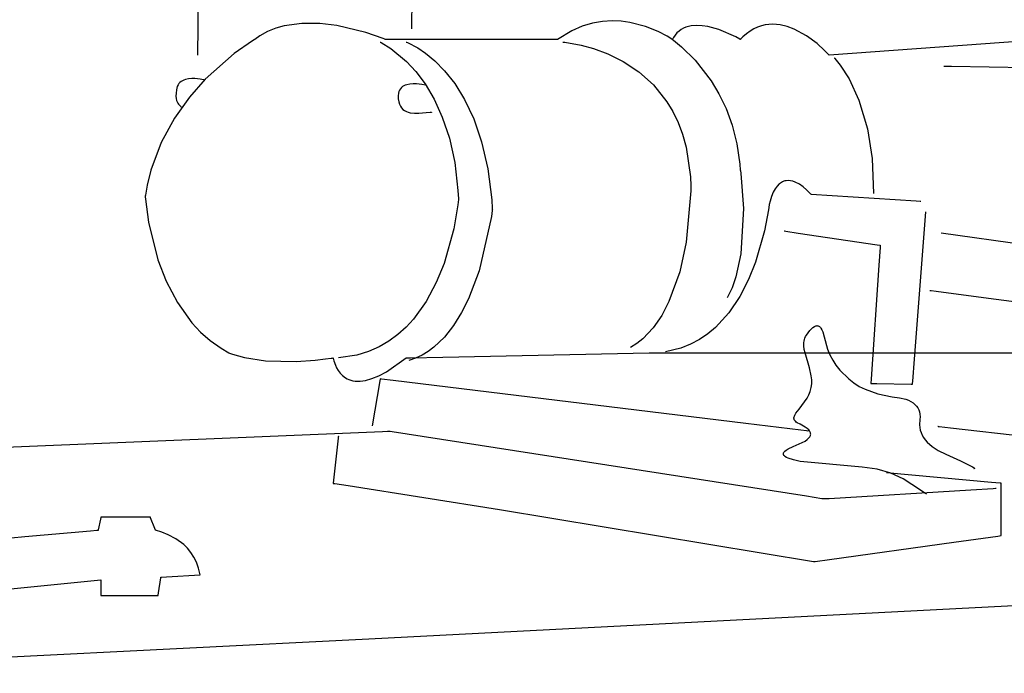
# Model space of a CAD drawing. Extents: x -3.49 to 3.52, y -1.52 to 1.45.
# Tile 19 of 32: x 0.26 to 1, y -0.27 to 0.21. Entities that reach past the tile are written whole.
import ezdxf

# ---------------------------------------------------------------- set-up
doc = ezdxf.new("R2010")
doc.units = 0

msp = doc.modelspace()

# ---------------------------------------------------------------- linework, layer by layer
at = {"layer": 'Layer 1', "color": 7, "linetype": 'CONTINUOUS'}
for p, q in [((0.40045, 0.450449), (0.396701, 0.187933)), ((0.560428, 0.443118), (0.556854, 0.207465)), ((0.455309, 0.207979), (0.449153, 0.205479)), ((0.461703, 0.209796), (0.455309, 0.207979)), ((0.474915, 0.211638), (0.461703, 0.209796)), ((0.488211, 0.211536), (0.474915, 0.211638)), ((0.50101, 0.210016), (0.488211, 0.211536)), ((0.522807, 0.204838), (0.50101, 0.210016)), ((0.684626, 0.209528), (0.676809, 0.206145)), ((0.692303, 0.211801), (0.684626, 0.209528)), ((0.69978, 0.213094), (0.692303, 0.211801)), ((0.706998, 0.213537), (0.69978, 0.213094)), ((0.713897, 0.213261), (0.706998, 0.213537)), ((0.720416, 0.212396), (0.713897, 0.213261)), ((0.732079, 0.209422), (0.720416, 0.212396)), ((0.741507, 0.20566), (0.732079, 0.209422)), ((0.758717, 0.207058), (0.757091, 0.205899)), ((0.760443, 0.208008), (0.758717, 0.207058)), ((0.762258, 0.208762), (0.760443, 0.208008)), ((0.764152, 0.209333), (0.762258, 0.208762)), ((0.766111, 0.209732), (0.764152, 0.209333)), ((0.770182, 0.210064), (0.766111, 0.209732)), ((0.774379, 0.209857), (0.770182, 0.210064)), ((0.778609, 0.209209), (0.774379, 0.209857)), ((0.786801, 0.206979), (0.778609, 0.209209)), ((0.799522, 0.201526), (0.786801, 0.206979)), ((0.813115, 0.207569), (0.810314, 0.205921)), ((0.815931, 0.208873), (0.813115, 0.207569)), ((0.818755, 0.209851), (0.815931, 0.208873)), ((0.821579, 0.210524), (0.818755, 0.209851)), ((0.824395, 0.210914), (0.821579, 0.210524)), ((0.827195, 0.21104), (0.824395, 0.210914)), ((0.832717, 0.210582), (0.827195, 0.21104)), ((0.838082, 0.209313), (0.832717, 0.210582)), ((0.843227, 0.207397), (0.838082, 0.209313)), ((0.85261, 0.202276), (0.843227, 0.207397)), ((0.439287, 0.199431), (0.4379, 0.198606)), ((0.439605, 0.199614), (0.439287, 0.199431)), ((0.443308, 0.202227), (0.439605, 0.199614)), ((0.449153, 0.205479), (0.443308, 0.202227)), ((0.535676, 0.200332), (0.522807, 0.204838)), ((0.536955, 0.199807), (0.535676, 0.200332)), ((0.537255, 0.199679), (0.536955, 0.199807)), ((0.537315, 0.199653), (0.537255, 0.199679)), ((0.537321, 0.19965), (0.537315, 0.199653)), ((0.537322, 0.19965), (0.537321, 0.19965)), ((0.537323, 0.19965), (0.537322, 0.19965)), ((0.66108, 0.19965), (0.537323, 0.19965)), ((0.537323, 0.19965), (0.537323, 0.19965)), ((0.537323, 0.19965), (0.537323, 0.19965)), ((0.537323, 0.19965), (0.537323, 0.19965)), ((0.537323, 0.19965), (0.537323, 0.19965)), ((0.665673, 0.19965), (0.66108, 0.19965)), ((0.666106, 0.19965), (0.665673, 0.19965)), ((0.666206, 0.19965), (0.666106, 0.19965)), ((0.666226, 0.19965), (0.666206, 0.19965)), ((0.666228, 0.19965), (0.666226, 0.19965)), ((0.676809, 0.206145), (0.666228, 0.19965)), ((0.666228, 0.19965), (0.666228, 0.19965)), ((0.666228, 0.19965), (0.666228, 0.19965)), ((0.666228, 0.19965), (0.666228, 0.19965)), ((0.666228, 0.19965), (0.666228, 0.19965)), ((0.666228, 0.19965), (0.666228, 0.19965)), ((0.666228, 0.19965), (0.666228, 0.19965)), ((0.666228, 0.19965), (0.666228, 0.19965)), ((0.748224, 0.202152), (0.741507, 0.20566)), ((0.75175, 0.199943), (0.748224, 0.202152)), ((0.752077, 0.199715), (0.75175, 0.199943)), ((0.752152, 0.199662), (0.752077, 0.199715)), ((0.752167, 0.199651), (0.752152, 0.199662)), ((0.752169, 0.19965), (0.752167, 0.199651)), ((0.75217, 0.199651), (0.752169, 0.19965)), ((0.752169, 0.19965), (0.752169, 0.19965)), ((0.752169, 0.19965), (0.752169, 0.19965)), ((0.752169, 0.19965), (0.752169, 0.19965)), ((0.752169, 0.19965), (0.752169, 0.19965)), ((0.752169, 0.19965), (0.752169, 0.19965)), ((0.752169, 0.19965), (0.752169, 0.19965)), ((0.752169, 0.19965), (0.752169, 0.19965)), ((0.752169, 0.19965), (0.752169, 0.19965)), ((0.752169, 0.19965), (0.752169, 0.19965)), ((0.752169, 0.19965), (0.752169, 0.19965)), ((0.752169, 0.19965), (0.752169, 0.19965)), ((0.752169, 0.19965), (0.75217, 0.199649)), ((0.752171, 0.199653), (0.75217, 0.199651)), ((0.75217, 0.199649), (0.75217, 0.199649)), ((0.75217, 0.199649), (0.752173, 0.199647)), ((0.752175, 0.199662), (0.752171, 0.199653)), ((0.752173, 0.199647), (0.752202, 0.199628)), ((0.752192, 0.199695), (0.752175, 0.199662)), ((0.752226, 0.199762), (0.752192, 0.199695)), ((0.752202, 0.199628), (0.752346, 0.199529)), ((0.752363, 0.200029), (0.752226, 0.199762)), ((0.752346, 0.199529), (0.752958, 0.199095)), ((0.752936, 0.201053), (0.752363, 0.200029)), ((0.754189, 0.202909), (0.752936, 0.201053)), ((0.752958, 0.199095), (0.759059, 0.194167)), ((0.755578, 0.20452), (0.754189, 0.202909)), ((0.757091, 0.205899), (0.755578, 0.20452)), ((0.802573, 0.199869), (0.799522, 0.201526)), ((0.802865, 0.199699), (0.802573, 0.199869)), ((0.802933, 0.199659), (0.802865, 0.199699)), ((0.802947, 0.199651), (0.802933, 0.199659)), ((0.802948, 0.19965), (0.802947, 0.199651)), ((0.802949, 0.19965), (0.802948, 0.19965)), ((0.80295, 0.199651), (0.802949, 0.19965)), ((0.802949, 0.19965), (0.802949, 0.19965)), ((0.802949, 0.19965), (0.802949, 0.19965)), ((0.802949, 0.19965), (0.802949, 0.19965)), ((0.802949, 0.19965), (0.802949, 0.19965)), ((0.802949, 0.19965), (0.802949, 0.19965)), ((0.802955, 0.199656), (0.80295, 0.199651)), ((0.802966, 0.199667), (0.802955, 0.199656)), ((0.803008, 0.199712), (0.802966, 0.199667)), ((0.803092, 0.199802), (0.803008, 0.199712)), ((0.80343, 0.200156), (0.803092, 0.199802)), ((0.804789, 0.201507), (0.80343, 0.200156)), ((0.807536, 0.203907), (0.804789, 0.201507)), ((0.810314, 0.205921), (0.807536, 0.203907)), ((0.860365, 0.196523), (0.85261, 0.202276)), ((1.07562, 0.202931), (0.869354, 0.187933)), ((0.4379, 0.198606), (0.424243, 0.189162)), ((0.533417, 0.197697), (0.533417, 0.197697)), ((0.533417, 0.197697), (0.533417, 0.197697)), ((0.533417, 0.197697), (0.533417, 0.197697)), ((0.533417, 0.197697), (0.533417, 0.197697)), ((0.533417, 0.197697), (0.533417, 0.197697)), ((0.533417, 0.197697), (0.533418, 0.197697)), ((0.533418, 0.197697), (0.533418, 0.197696)), ((0.533418, 0.197696), (0.533422, 0.197695)), ((0.533422, 0.197695), (0.533456, 0.19768)), ((0.533456, 0.19768), (0.533623, 0.197604)), ((0.533623, 0.197604), (0.534337, 0.197261)), ((0.534337, 0.197261), (0.541447, 0.192973)), ((0.541447, 0.192973), (0.553278, 0.183093)), ((0.552949, 0.197697), (0.552949, 0.197697)), ((0.552949, 0.197697), (0.552949, 0.197697)), ((0.552949, 0.197697), (0.552949, 0.197697)), ((0.552949, 0.197697), (0.552949, 0.197697)), ((0.552949, 0.197697), (0.552949, 0.197697)), ((0.552949, 0.197697), (0.552949, 0.197697)), ((0.552949, 0.197697), (0.55295, 0.197696)), ((0.55295, 0.197696), (0.552953, 0.197695)), ((0.552953, 0.197695), (0.55299, 0.197683)), ((0.55299, 0.197683), (0.553169, 0.197619)), ((0.553169, 0.197619), (0.553935, 0.197321)), ((0.553935, 0.197321), (0.561575, 0.193379)), ((0.561575, 0.193379), (0.5675, 0.189373)), ((0.670138, 0.197697), (0.670138, 0.197697)), ((0.670138, 0.197697), (0.670138, 0.197697)), ((0.670138, 0.197697), (0.670138, 0.197697)), ((0.670138, 0.197697), (0.670138, 0.197697)), ((0.670138, 0.197697), (0.670138, 0.197697)), ((0.670138, 0.197697), (0.670138, 0.197697)), ((0.670138, 0.197697), (0.67014, 0.197697)), ((0.67014, 0.197697), (0.670145, 0.197696)), ((0.670145, 0.197696), (0.670203, 0.197692)), ((0.670203, 0.197692), (0.67049, 0.19767)), ((0.67049, 0.19767), (0.671712, 0.197553)), ((0.671712, 0.197553), (0.683836, 0.195428)), ((0.683836, 0.195428), (0.69317, 0.192854)), ((0.69317, 0.192854), (0.703869, 0.188877)), ((0.759059, 0.194167), (0.769229, 0.184055)), ((0.865993, 0.191442), (0.860365, 0.196523)), ((0.424243, 0.189162), (0.402596, 0.169888)), ((0.5675, 0.189373), (0.574339, 0.183718)), ((0.703869, 0.188877), (0.715322, 0.183201)), ((0.868994, 0.188338), (0.865993, 0.191442)), ((0.869275, 0.188024), (0.868994, 0.188338)), ((0.86934, 0.18795), (0.869275, 0.188024)), ((0.869353, 0.187935), (0.86934, 0.18795)), ((0.869354, 0.187934), (0.869353, 0.187935)), ((0.869354, 0.187933), (0.869354, 0.187934)), ((0.869354, 0.187933), (0.869354, 0.187933)), ((0.869354, 0.187933), (0.869354, 0.187933)), ((0.869354, 0.187933), (0.869354, 0.187933)), ((0.869354, 0.187933), (0.869354, 0.187933)), ((0.869354, 0.187933), (0.869354, 0.187933)), ((0.873264, 0.18598), (0.873264, 0.18598)), ((0.873264, 0.18598), (0.873264, 0.18598)), ((0.873264, 0.18598), (0.873264, 0.18598)), ((0.873264, 0.18598), (0.873264, 0.18598)), ((0.873264, 0.18598), (0.873264, 0.18598)), ((0.873264, 0.18598), (0.873264, 0.18598)), ((0.873264, 0.18598), (0.873264, 0.18598)), ((0.873264, 0.18598), (0.873264, 0.18598)), ((0.873264, 0.18598), (0.873266, 0.185978)), ((0.873266, 0.185978), (0.873286, 0.185958)), ((0.873286, 0.185958), (0.873381, 0.18586)), ((0.873381, 0.18586), (0.873787, 0.185424)), ((0.873787, 0.185424), (0.877794, 0.180443)), ((0.553278, 0.183093), (0.560094, 0.17567)), ((0.574339, 0.183718), (0.581723, 0.176195)), ((0.715322, 0.183201), (0.726915, 0.17553)), ((0.769229, 0.184055), (0.781095, 0.168655)), ((0.877794, 0.180443), (0.884335, 0.170126)), ((0.95522, 0.179752), (0.95522, 0.179752)), ((0.95522, 0.179752), (0.95522, 0.179752)), ((0.95522, 0.179752), (0.95522, 0.179752)), ((0.95522, 0.179752), (0.95522, 0.179752)), ((0.95522, 0.179752), (0.955221, 0.179752)), ((0.955221, 0.179752), (0.955221, 0.179752)), ((0.955221, 0.179752), (0.955221, 0.179752)), ((0.955221, 0.179752), (0.955223, 0.179752)), ((0.955223, 0.179752), (0.955246, 0.179752)), ((0.955246, 0.179752), (0.955358, 0.17975)), ((0.955358, 0.17975), (0.955843, 0.179742)), ((0.955843, 0.179742), (0.960992, 0.179659)), ((0.960992, 0.179659), (1.099732, 0.177421)), ((0.387713, 0.169664), (0.386599, 0.169281)), ((0.390058, 0.170165), (0.387713, 0.169664)), ((0.392459, 0.170371), (0.390058, 0.170165)), ((0.402596, 0.169888), (0.390852, 0.156565)), ((0.394803, 0.170352), (0.392459, 0.170371)), ((0.39885, 0.169927), (0.394803, 0.170352)), ((0.40127, 0.169455), (0.39885, 0.169927)), ((0.560094, 0.17567), (0.567047, 0.166386)), ((0.581723, 0.176195), (0.589287, 0.166585)), ((0.726915, 0.17553), (0.738037, 0.165567)), ((0.884335, 0.170126), (0.891711, 0.154266)), ((0.381228, 0.163292), (0.380972, 0.161889)), ((0.381633, 0.164564), (0.381228, 0.163292)), ((0.382184, 0.165682), (0.381633, 0.164564)), ((0.382864, 0.166656), (0.382184, 0.165682)), ((0.38366, 0.167493), (0.382864, 0.166656)), ((0.384558, 0.168204), (0.38366, 0.167493)), ((0.385542, 0.168797), (0.384558, 0.168204)), ((0.386599, 0.169281), (0.385542, 0.168797)), ((0.401513, 0.169396), (0.40127, 0.169455)), ((0.40157, 0.169381), (0.401513, 0.169396)), ((0.401581, 0.169378), (0.40157, 0.169381)), ((0.401582, 0.169378), (0.401581, 0.169378)), ((0.401583, 0.169378), (0.401582, 0.169378)), ((0.401583, 0.169378), (0.401583, 0.169378)), ((0.401583, 0.169378), (0.401583, 0.169378)), ((0.401583, 0.169378), (0.401583, 0.169378)), ((0.401583, 0.169378), (0.401583, 0.169378)), ((0.401583, 0.169378), (0.401583, 0.169378)), ((0.401583, 0.169378), (0.401583, 0.169378)), ((0.5486, 0.162785), (0.547979, 0.161804)), ((0.549351, 0.163628), (0.5486, 0.162785)), ((0.550216, 0.164343), (0.549351, 0.163628)), ((0.55118, 0.164938), (0.550216, 0.164343)), ((0.552226, 0.165423), (0.55118, 0.164938)), ((0.553339, 0.165806), (0.552226, 0.165423)), ((0.555706, 0.166304), (0.553339, 0.165806)), ((0.558155, 0.166503), (0.555706, 0.166304)), ((0.560562, 0.166476), (0.558155, 0.166503)), ((0.56475, 0.166032), (0.560562, 0.166476)), ((0.567272, 0.165547), (0.56475, 0.166032)), ((0.567047, 0.166386), (0.573788, 0.155084)), ((0.567525, 0.165487), (0.567272, 0.165547)), ((0.567585, 0.165472), (0.567525, 0.165487)), ((0.567597, 0.165469), (0.567585, 0.165472)), ((0.567598, 0.165469), (0.567597, 0.165469)), ((0.567598, 0.165469), (0.567598, 0.165469)), ((0.567598, 0.165469), (0.567598, 0.165469)), ((0.567598, 0.165469), (0.567598, 0.165469)), ((0.567598, 0.165469), (0.567598, 0.165469)), ((0.567598, 0.165469), (0.567598, 0.165469)), ((0.567598, 0.165469), (0.567598, 0.165469)), ((0.567598, 0.165469), (0.567598, 0.165469)), ((0.589287, 0.166585), (0.596662, 0.154669)), ((0.738037, 0.165567), (0.748077, 0.153016)), ((0.781095, 0.168655), (0.786924, 0.15894)), ((0.390852, 0.156565), (0.379602, 0.140784)), ((0.380692, 0.15934), (0.380651, 0.157207)), ((0.380651, 0.157207), (0.38081, 0.155446)), ((0.380972, 0.161889), (0.380692, 0.15934)), ((0.38081, 0.155446), (0.381126, 0.154011)), ((0.547188, 0.159394), (0.54701, 0.157451)), ((0.54701, 0.157451), (0.547036, 0.155105)), ((0.547036, 0.155105), (0.547318, 0.153047)), ((0.547503, 0.160677), (0.547188, 0.159394)), ((0.547979, 0.161804), (0.547503, 0.160677)), ((0.573788, 0.155084), (0.579969, 0.141612)), ((0.786924, 0.15894), (0.792288, 0.147864)), ((0.381126, 0.154011), (0.381559, 0.152857)), ((0.381559, 0.152857), (0.382067, 0.151938)), ((0.382067, 0.151938), (0.382609, 0.151211)), ((0.382609, 0.151211), (0.383631, 0.150149)), ((0.383631, 0.150149), (0.383938, 0.149829)), ((0.383938, 0.149829), (0.384177, 0.149522)), ((0.384177, 0.149522), (0.384267, 0.149367)), ((0.384267, 0.149367), (0.384334, 0.149209)), ((0.384334, 0.149209), (0.384375, 0.149044)), ((0.384375, 0.149044), (0.38439, 0.14887)), ((0.547318, 0.153047), (0.547832, 0.15126)), ((0.547832, 0.15126), (0.548556, 0.149726)), ((0.548556, 0.149726), (0.549468, 0.148428)), ((0.549468, 0.148428), (0.550543, 0.147347)), ((0.596662, 0.154669), (0.603482, 0.140228)), ((0.748077, 0.153016), (0.752499, 0.145677)), ((0.792288, 0.147864), (0.796891, 0.135415)), ((0.891711, 0.154266), (0.898221, 0.132659)), ((0.379602, 0.140784), (0.369677, 0.122546)), ((0.550543, 0.147347), (0.551759, 0.146467)), ((0.551759, 0.146467), (0.553094, 0.145769)), ((0.553094, 0.145769), (0.554524, 0.145236)), ((0.554524, 0.145236), (0.556027, 0.14485)), ((0.556027, 0.14485), (0.559159, 0.144448)), ((0.559159, 0.144448), (0.562308, 0.144421)), ((0.562308, 0.144421), (0.567921, 0.144925)), ((0.567921, 0.144925), (0.570797, 0.145234)), ((0.570797, 0.145234), (0.571261, 0.145239)), ((0.571261, 0.145239), (0.571448, 0.145226)), ((0.571448, 0.145226), (0.571604, 0.145201)), ((0.571604, 0.145201), (0.57167, 0.145184)), ((0.57167, 0.145184), (0.571727, 0.145163)), ((0.571727, 0.145163), (0.571776, 0.145139)), ((0.571776, 0.145139), (0.571817, 0.145112)), ((0.571817, 0.145112), (0.571834, 0.145097)), ((0.571834, 0.145097), (0.571848, 0.145081)), ((0.571848, 0.145081), (0.571861, 0.145064)), ((0.571861, 0.145064), (0.571871, 0.145046)), ((0.571871, 0.145046), (0.571879, 0.145027)), ((0.571879, 0.145027), (0.571885, 0.145007)), ((0.571885, 0.145007), (0.571889, 0.144986)), ((0.571889, 0.144986), (0.57189, 0.144965)), ((0.579969, 0.141612), (0.585244, 0.125815)), ((0.603482, 0.140228), (0.60938, 0.123043)), ((0.752499, 0.145677), (0.756421, 0.13758)), ((0.756421, 0.13758), (0.759766, 0.128688)), ((0.796891, 0.135415), (0.800436, 0.121579)), ((0.898221, 0.132659), (0.901712, 0.110584)), ((0.585244, 0.125815), (0.589263, 0.107537)), ((0.759766, 0.128688), (0.762458, 0.118964)), ((0.369677, 0.122546), (0.361907, 0.10185)), ((0.60938, 0.123043), (0.613987, 0.102895)), ((0.762458, 0.118964), (0.765577, 0.09687)), ((0.800436, 0.121579), (0.802628, 0.106344)), ((0.901712, 0.110584), (0.902559, 0.084417)), ((0.589263, 0.107537), (0.59168, 0.086625)), ((0.802628, 0.106344), (0.802959, 0.101928)), ((0.361907, 0.10185), (0.35909, 0.09058)), ((0.613987, 0.102895), (0.616937, 0.079564)), ((0.765577, 0.09687), (0.76584, 0.090177)), ((0.802959, 0.101928), (0.802992, 0.101716)), ((0.802992, 0.101716), (0.80331, 0.099475)), ((0.80331, 0.099475), (0.80532, 0.07316)), ((0.35909, 0.09058), (0.357993, 0.084715)), ((0.765845, 0.08985), (0.765834, 0.086426)), ((0.76584, 0.090177), (0.765845, 0.08985)), ((0.830578, 0.089992), (0.829081, 0.087934)), ((0.832151, 0.091588), (0.830578, 0.089992)), ((0.832962, 0.092225), (0.832151, 0.091588)), ((0.833786, 0.092759), (0.832962, 0.092225)), ((0.834621, 0.093197), (0.833786, 0.092759)), ((0.835466, 0.093543), (0.834621, 0.093197)), ((0.836319, 0.0938), (0.835466, 0.093543)), ((0.837177, 0.093975), (0.836319, 0.0938)), ((0.838902, 0.094095), (0.837177, 0.093975)), ((0.840627, 0.093939), (0.838902, 0.094095)), ((0.842335, 0.093545), (0.840627, 0.093939)), ((0.844012, 0.092949), (0.842335, 0.093545)), ((0.847207, 0.091304), (0.844012, 0.092949)), ((0.850089, 0.089301), (0.847207, 0.091304)), ((0.852534, 0.08724), (0.850089, 0.089301)), ((0.35764, 0.082476), (0.357638, 0.082465)), ((0.357638, 0.082465), (0.357638, 0.082465)), ((0.357638, 0.082465), (0.357638, 0.082465)), ((0.357638, 0.082465), (0.357638, 0.082465)), ((0.357638, 0.082465), (0.357638, 0.082464)), ((0.357638, 0.082464), (0.357638, 0.082464)), ((0.357638, 0.082464), (0.357638, 0.082462)), ((0.357638, 0.082462), (0.357638, 0.082454)), ((0.357638, 0.082454), (0.357642, 0.082371)), ((0.357754, 0.083225), (0.35764, 0.082476)), ((0.357642, 0.082371), (0.357666, 0.081961)), ((0.357666, 0.081961), (0.357791, 0.080215)), ((0.357993, 0.084715), (0.357754, 0.083225)), ((0.59168, 0.086625), (0.592003, 0.080392)), ((0.765834, 0.086426), (0.762425, 0.048084)), ((0.82638, 0.082282), (0.825206, 0.078613)), ((0.827677, 0.085376), (0.82638, 0.082282)), ((0.829081, 0.087934), (0.827677, 0.085376)), ((0.855614, 0.084134), (0.852534, 0.08724)), ((0.855917, 0.083788), (0.855614, 0.084134)), ((0.855988, 0.083704), (0.855917, 0.083788)), ((0.856002, 0.083687), (0.855988, 0.083704)), ((0.856003, 0.083686), (0.856002, 0.083687)), ((0.856004, 0.083685), (0.856003, 0.083686)), ((0.934687, 0.078666), (0.856004, 0.083685)), ((0.856004, 0.083685), (0.856004, 0.083685)), ((0.856004, 0.083685), (0.856004, 0.083685)), ((0.856004, 0.083685), (0.856004, 0.083685)), ((0.856004, 0.083685), (0.856004, 0.083685)), ((0.856004, 0.083685), (0.856004, 0.083685)), ((0.856004, 0.083685), (0.856004, 0.083685)), ((0.357791, 0.080215), (0.360079, 0.062972)), ((0.591549, 0.075908), (0.588568, 0.058003)), ((0.591972, 0.079999), (0.591549, 0.075908)), ((0.592003, 0.080392), (0.591972, 0.079999)), ((0.616937, 0.079564), (0.617373, 0.073209)), ((0.824582, 0.075929), (0.824113, 0.072304)), ((0.824619, 0.076276), (0.824582, 0.075929)), ((0.825206, 0.078613), (0.824619, 0.076276)), ((0.937608, 0.078479), (0.934687, 0.078666)), ((0.937883, 0.078462), (0.937608, 0.078479)), ((0.937946, 0.078458), (0.937883, 0.078462)), ((0.937959, 0.078457), (0.937946, 0.078458)), ((0.93796, 0.078457), (0.937959, 0.078457)), ((0.937961, 0.078457), (0.93796, 0.078457)), ((0.937961, 0.078457), (0.937961, 0.078457)), ((0.937961, 0.078457), (0.937961, 0.078457)), ((0.937961, 0.078457), (0.937961, 0.078457)), ((0.937961, 0.078457), (0.937961, 0.078457)), ((0.937961, 0.078457), (0.937961, 0.078457)), ((0.937961, 0.078457), (0.937961, 0.078457)), ((0.616705, 0.06723), (0.607449, 0.026528)), ((0.617285, 0.071644), (0.616705, 0.06723)), ((0.617389, 0.072579), (0.617285, 0.071644)), ((0.617373, 0.073209), (0.617402, 0.072697)), ((0.617399, 0.072668), (0.617389, 0.072579)), ((0.617401, 0.07269), (0.617399, 0.072668)), ((0.617402, 0.072697), (0.617401, 0.072695)), ((0.617401, 0.072695), (0.617401, 0.07269)), ((0.80532, 0.07316), (0.803474, 0.039336)), ((0.824113, 0.072304), (0.821127, 0.056372)), ((0.933289, -0.039401), (0.94174, 0.070583)), ((0.360079, 0.062972), (0.367194, 0.034745)), ((0.588568, 0.058003), (0.58128, 0.031988)), ((0.821127, 0.056372), (0.81435, 0.033038)), ((0.835717, 0.056413), (0.835717, 0.056413)), ((0.835717, 0.056413), (0.835717, 0.056413)), ((0.835717, 0.056413), (0.835717, 0.056413)), ((0.835717, 0.056413), (0.835717, 0.056413)), ((0.835717, 0.056413), (0.835717, 0.056413)), ((0.835717, 0.056413), (0.835718, 0.056413)), ((0.835718, 0.056413), (0.835722, 0.056413)), ((0.835722, 0.056413), (0.835767, 0.056406)), ((0.835767, 0.056406), (0.835987, 0.056373)), ((0.835987, 0.056373), (0.836923, 0.056235)), ((0.836923, 0.056235), (0.846206, 0.054861)), ((0.846206, 0.054861), (0.905483, 0.046089)), ((1.346948, -0.000533), (0.953205, 0.054768)), ((0.762425, 0.048084), (0.7576, 0.025811)), ((0.905483, 0.046089), (0.907553, 0.045783)), ((0.907631, 0.045379), (0.907539, 0.044033)), ((0.907553, 0.045783), (0.907657, 0.045768)), ((0.907653, 0.045696), (0.907631, 0.045379)), ((0.907657, 0.04576), (0.907653, 0.045696)), ((0.907657, 0.045768), (0.907657, 0.045768)), ((0.907657, 0.045768), (0.907657, 0.045768)), ((0.907657, 0.045768), (0.907657, 0.045768)), ((0.907657, 0.045768), (0.907657, 0.045768)), ((0.907657, 0.045768), (0.907657, 0.045768)), ((0.907657, 0.045768), (0.907657, 0.045768)), ((0.907657, 0.045768), (0.907657, 0.045768)), ((0.907657, 0.045768), (0.907657, 0.045767)), ((0.907657, 0.045767), (0.907657, 0.045766)), ((0.907657, 0.045766), (0.907657, 0.04576)), ((0.803474, 0.039336), (0.799691, 0.022042)), ((0.907539, 0.044033), (0.906629, 0.030685)), ((0.367194, 0.034745), (0.373379, 0.018777)), ((0.58128, 0.031988), (0.575473, 0.017759)), ((0.81435, 0.033038), (0.809141, 0.020162)), ((0.906629, 0.030685), (0.900816, -0.054547)), ((0.607449, 0.026528), (0.599468, 0.005567)), ((0.7576, 0.025811), (0.749605, 0.003562)), ((0.373379, 0.018777), (0.381753, 0.002782)), ((0.575473, 0.017759), (0.567932, 0.003686)), ((0.799691, 0.022042), (0.796817, 0.01389)), ((0.809141, 0.020162), (0.802507, 0.007316)), ((0.796817, 0.01389), (0.793185, 0.006291)), ((0.944701, 0.011933), (0.944701, 0.011933)), ((0.944701, 0.011933), (0.944701, 0.011933)), ((0.944701, 0.011933), (0.944701, 0.011933)), ((0.944701, 0.011933), (0.944701, 0.011933)), ((0.944701, 0.011933), (0.944702, 0.011933)), ((0.944702, 0.011933), (0.944706, 0.011932)), ((0.944706, 0.011932), (0.944723, 0.01193)), ((0.944723, 0.01193), (0.944902, 0.011907)), ((0.944902, 0.011907), (0.945786, 0.011791)), ((0.945786, 0.011791), (0.949584, 0.011294)), ((0.949584, 0.011294), (0.988588, 0.006189)), ((0.381753, 0.002782), (0.392642, -0.012336)), ((0.567932, 0.003686), (0.558438, -0.009503)), ((0.599468, 0.005567), (0.594333, -0.004648)), ((0.749605, 0.003562), (0.744169, -0.006769)), ((0.802507, 0.007316), (0.794287, -0.004874)), ((0.988588, 0.006189), (1.326597, -0.038051)), ((0.594333, -0.004648), (0.588358, -0.01427)), ((0.744169, -0.006769), (0.737643, -0.016151)), ((0.794287, -0.004874), (0.784324, -0.015781)), ((0.392642, -0.012336), (0.399131, -0.019283)), ((0.558438, -0.009503), (0.55289, -0.015538)), ((0.588358, -0.01427), (0.581485, -0.022986)), ((0.858924, -0.014751), (0.859424, -0.014575)), ((0.859424, -0.014575), (0.85991, -0.014473)), ((0.85991, -0.014473), (0.860382, -0.014444)), ((0.860382, -0.014444), (0.860839, -0.01449)), ((0.860839, -0.01449), (0.861282, -0.014609)), ((0.861282, -0.014609), (0.861711, -0.014802)), ((0.399131, -0.019283), (0.406373, -0.02567)), ((0.546772, -0.02108), (0.540055, -0.026036)), ((0.55289, -0.015538), (0.546772, -0.02108)), ((0.737643, -0.016151), (0.729925, -0.024271)), ((0.778638, -0.020558), (0.772456, -0.024779)), ((0.784324, -0.015781), (0.778638, -0.020558)), ((0.851832, -0.022613), (0.852456, -0.021564)), ((0.852456, -0.021564), (0.855014, -0.018053)), ((0.855014, -0.018053), (0.856204, -0.016741)), ((0.856204, -0.016741), (0.857336, -0.015723)), ((0.857336, -0.015723), (0.858409, -0.015001)), ((0.858409, -0.015001), (0.858924, -0.014751)), ((0.861711, -0.014802), (0.862125, -0.015069)), ((0.862125, -0.015069), (0.862526, -0.01541)), ((0.862526, -0.01541), (0.862912, -0.015825)), ((0.862912, -0.015825), (0.863285, -0.016314)), ((0.863285, -0.016314), (0.863988, -0.017514)), ((0.863988, -0.017514), (0.864635, -0.019009)), ((0.864635, -0.019009), (0.865764, -0.022888)), ((0.406373, -0.02567), (0.414407, -0.031385)), ((0.540055, -0.026036), (0.532714, -0.030316)), ((0.581485, -0.022986), (0.573656, -0.030484)), ((0.725589, -0.02776), (0.720917, -0.030815)), ((0.729925, -0.024271), (0.725589, -0.02776)), ((0.765759, -0.028366), (0.758526, -0.031241)), ((0.772456, -0.024779), (0.765759, -0.028366)), ((0.850542, -0.029611), (0.850561, -0.027156)), ((0.850561, -0.027156), (0.850711, -0.025972)), ((0.850711, -0.025972), (0.850968, -0.024819)), ((0.850968, -0.024819), (0.851338, -0.023699)), ((0.851338, -0.023699), (0.851832, -0.022613)), ((0.865764, -0.022888), (0.868251, -0.03197)), ((0.414407, -0.031385), (0.420159, -0.034731)), ((0.420159, -0.034731), (0.420269, -0.034783)), ((0.420269, -0.034783), (0.42077, -0.035007)), ((0.42077, -0.035007), (0.422919, -0.035844)), ((0.422919, -0.035844), (0.431981, -0.038366)), ((0.516046, -0.036484), (0.502169, -0.038626)), ((0.52472, -0.033829), (0.516046, -0.036484)), ((0.532714, -0.030316), (0.52472, -0.033829)), ((0.564814, -0.036453), (0.559995, -0.038766)), ((0.569366, -0.033679), (0.564814, -0.036453)), ((0.573656, -0.030484), (0.569366, -0.033679)), ((0.580292, -0.038056), (0.734785, -0.034838)), ((0.734785, -0.034838), (0.784026, -0.03472)), ((0.758526, -0.031241), (0.747016, -0.033988)), ((0.784026, -0.03472), (1.295138, -0.03472)), ((0.850843, -0.032172), (0.850542, -0.029611)), ((0.851392, -0.034824), (0.850843, -0.032172)), ((0.85469, -0.046103), (0.851392, -0.034824)), ((0.868251, -0.03197), (0.870003, -0.0362)), ((0.870003, -0.0362), (0.872104, -0.040221)), ((0.431981, -0.038366), (0.447731, -0.04068)), ((0.447731, -0.04068), (0.470571, -0.041174)), ((0.470571, -0.041174), (0.484776, -0.040235)), ((0.484776, -0.040235), (0.492597, -0.039381)), ((0.492597, -0.039381), (0.496689, -0.038847)), ((0.496689, -0.038847), (0.497732, -0.038702)), ((0.497732, -0.038702), (0.498256, -0.038627)), ((0.498256, -0.038627), (0.498264, -0.038626)), ((0.498264, -0.038626), (0.498264, -0.038626)), ((0.498264, -0.038626), (0.498264, -0.038626)), ((0.498264, -0.038626), (0.498264, -0.038626)), ((0.498264, -0.038626), (0.498264, -0.038626)), ((0.498264, -0.038626), (0.498264, -0.038626)), ((0.498264, -0.038626), (0.498264, -0.038627)), ((0.498264, -0.038627), (0.498264, -0.038631)), ((0.498264, -0.038631), (0.49827, -0.038668)), ((0.49827, -0.038668), (0.498302, -0.03885)), ((0.498302, -0.03885), (0.498763, -0.04079)), ((0.498763, -0.04079), (0.499935, -0.044103)), ((0.499935, -0.044103), (0.500863, -0.046038)), ((0.538293, -0.048868), (0.552949, -0.038626)), ((0.552949, -0.038626), (0.552949, -0.038626)), ((0.552949, -0.038626), (0.552949, -0.038626)), ((0.552949, -0.038626), (0.552949, -0.038626)), ((0.552949, -0.038626), (0.552949, -0.038626)), ((0.552949, -0.038626), (0.552949, -0.038626)), ((0.552949, -0.038626), (0.55295, -0.038626)), ((0.55295, -0.038626), (0.552952, -0.038626)), ((0.552952, -0.038626), (0.552963, -0.038626)), ((0.552963, -0.038626), (0.55308, -0.038623)), ((0.55308, -0.038623), (0.553653, -0.038611)), ((0.553653, -0.038611), (0.556095, -0.03856)), ((0.559995, -0.038766), (0.554902, -0.040579)), ((0.556095, -0.03856), (0.580292, -0.038056)), ((0.872104, -0.040221), (0.874557, -0.044038)), ((0.874557, -0.044038), (0.877365, -0.047658)), ((0.932012, -0.056017), (0.933289, -0.039401)), ((0.500863, -0.046038), (0.502059, -0.048033)), ((0.502059, -0.048033), (0.503552, -0.049994)), ((0.503552, -0.049994), (0.505373, -0.051826)), ((0.532482, -0.05194), (0.538293, -0.048868)), ((0.856025, -0.051965), (0.85469, -0.046103)), ((0.877365, -0.047658), (0.884061, -0.054326)), ((0.505373, -0.051826), (0.507551, -0.053435)), ((0.507551, -0.053435), (0.508783, -0.054127)), ((0.508783, -0.054127), (0.510116, -0.054727)), ((0.510116, -0.054727), (0.511553, -0.055224)), ((0.511553, -0.055224), (0.513098, -0.055607)), ((0.513098, -0.055607), (0.514755, -0.055863)), ((0.514755, -0.055863), (0.518419, -0.055948)), ((0.518419, -0.055948), (0.522575, -0.055386)), ((0.522575, -0.055386), (0.527253, -0.054081)), ((0.527253, -0.054081), (0.532482, -0.05194)), ((0.533183, -0.055656), (0.527559, -0.089409)), ((0.533392, -0.054403), (0.533183, -0.055656)), ((0.533412, -0.054285), (0.533392, -0.054403)), ((0.533416, -0.054258), (0.533412, -0.054285)), ((0.533417, -0.054253), (0.533416, -0.054258)), ((0.533418, -0.054252), (0.533417, -0.054252)), ((0.533417, -0.054252), (0.533417, -0.054252)), ((0.533417, -0.054252), (0.533417, -0.054252)), ((0.533417, -0.054252), (0.533417, -0.054252)), ((0.533417, -0.054252), (0.533417, -0.054252)), ((0.533417, -0.054252), (0.533417, -0.054252)), ((0.533417, -0.054252), (0.533417, -0.054252)), ((0.533417, -0.054252), (0.533417, -0.054252)), ((0.533417, -0.054252), (0.533417, -0.054252)), ((0.533417, -0.054252), (0.533417, -0.054252)), ((0.533417, -0.054252), (0.533417, -0.054252)), ((0.533417, -0.054252), (0.533417, -0.054253)), ((0.534568, -0.054392), (0.533418, -0.054252)), ((0.543094, -0.055432), (0.534568, -0.054392)), ((0.807017, -0.087618), (0.543094, -0.055432)), ((0.856371, -0.054906), (0.856025, -0.051965)), ((0.856071, -0.060746), (0.85641, -0.057838)), ((0.85641, -0.057838), (0.856371, -0.054906)), ((0.884061, -0.054326), (0.887877, -0.057257)), ((0.887877, -0.057257), (0.891959, -0.059836)), ((0.900613, -0.057524), (0.900602, -0.057672)), ((0.900602, -0.057672), (0.900602, -0.057673)), ((0.900602, -0.057673), (0.900602, -0.057673)), ((0.900602, -0.057673), (0.900602, -0.057673)), ((0.900602, -0.057673), (0.900602, -0.057673)), ((0.900602, -0.057673), (0.900602, -0.057673)), ((0.900602, -0.057673), (0.900602, -0.057673)), ((0.900602, -0.057673), (0.900602, -0.057673)), ((0.900602, -0.057673), (0.900603, -0.057673)), ((0.900603, -0.057673), (0.900603, -0.057673)), ((0.900603, -0.057673), (0.900605, -0.057673)), ((0.900605, -0.057673), (0.900624, -0.057674)), ((0.900816, -0.054547), (0.900613, -0.057524)), ((0.900624, -0.057674), (0.90072, -0.057675)), ((0.90072, -0.057675), (0.901126, -0.057682)), ((0.901126, -0.057682), (0.905158, -0.057747)), ((0.905158, -0.057747), (0.930902, -0.058162)), ((0.930902, -0.058162), (0.931734, -0.058175)), ((0.931734, -0.058175), (0.931846, -0.058177)), ((0.931846, -0.058177), (0.931846, -0.058177)), ((0.931846, -0.058177), (0.931846, -0.058177)), ((0.931846, -0.058177), (0.931846, -0.058177)), ((0.931846, -0.058177), (0.931846, -0.058177)), ((0.931846, -0.058177), (0.931846, -0.058177)), ((0.931846, -0.058177), (0.931846, -0.058177)), ((0.931846, -0.058177), (0.931846, -0.058177)), ((0.931846, -0.058177), (0.931846, -0.058177)), ((0.931846, -0.058177), (0.931846, -0.058177)), ((0.931846, -0.058177), (0.931847, -0.058177)), ((0.931847, -0.058167), (0.931853, -0.058087)), ((0.931847, -0.058175), (0.931847, -0.058167)), ((0.931847, -0.058177), (0.931847, -0.058175)), ((0.931853, -0.058087), (0.931884, -0.057693)), ((0.931884, -0.057693), (0.932012, -0.056017)), ((0.852931, -0.06874), (0.854224, -0.066277)), ((0.854224, -0.066277), (0.855302, -0.063606)), ((0.855302, -0.063606), (0.856071, -0.060746)), ((0.891959, -0.059836), (0.896313, -0.062066)), ((0.896313, -0.062066), (0.905873, -0.065492)), ((0.905873, -0.065492), (0.916618, -0.067559)), ((0.847015, -0.076803), (0.852931, -0.06874)), ((0.916618, -0.067559), (0.922118, -0.068318)), ((0.922118, -0.068318), (0.926797, -0.069516)), ((0.926797, -0.069516), (0.928815, -0.07029)), ((0.928815, -0.07029), (0.930621, -0.071181)), ((0.930621, -0.071181), (0.932215, -0.072189)), ((0.932215, -0.072189), (0.933597, -0.073316)), ((0.933597, -0.073316), (0.934768, -0.074561)), ((0.843738, -0.08138), (0.844581, -0.079965)), ((0.844581, -0.079965), (0.847015, -0.076803)), ((0.934768, -0.074561), (0.935728, -0.075925)), ((0.935728, -0.075925), (0.936479, -0.077409)), ((0.936479, -0.077409), (0.937019, -0.079013)), ((0.937019, -0.079013), (0.937351, -0.080738)), ((0.937351, -0.080738), (0.937474, -0.082583)), ((0.848353, -0.092659), (0.807017, -0.087618)), ((0.843126, -0.083646), (0.843135, -0.083337)), ((0.843146, -0.083952), (0.843126, -0.083646)), ((0.843135, -0.083337), (0.843236, -0.082704)), ((0.843196, -0.084253), (0.843146, -0.083952)), ((0.843277, -0.084551), (0.843196, -0.084253)), ((0.843236, -0.082704), (0.84344, -0.082053)), ((0.84339, -0.084846), (0.843277, -0.084551)), ((0.843537, -0.085137), (0.84339, -0.084846)), ((0.84344, -0.082053), (0.843738, -0.08138)), ((0.843718, -0.085425), (0.843537, -0.085137)), ((0.844187, -0.085994), (0.843718, -0.085425)), ((0.844807, -0.086554), (0.844187, -0.085994)), ((0.845586, -0.087107), (0.844807, -0.086554)), ((0.847649, -0.088197), (0.845586, -0.087107)), ((0.851589, -0.090352), (0.847649, -0.088197)), ((0.937388, -0.084551), (0.93707, -0.088659)), ((0.937474, -0.082583), (0.937388, -0.084551)), ((-0.17131, -0.123315), (0.541228, -0.093315)), ((0.852422, -0.142066), (0.539276, -0.093315)), ((0.852525, -0.093168), (0.848353, -0.092659)), ((0.853062, -0.091417), (0.851589, -0.090352)), ((0.853505, -0.093288), (0.852525, -0.093168)), ((0.854205, -0.092475), (0.853062, -0.091417)), ((0.853703, -0.093312), (0.853505, -0.093288)), ((0.853722, -0.093314), (0.853703, -0.093312)), ((0.853727, -0.093315), (0.853722, -0.093314)), ((0.853728, -0.093315), (0.853727, -0.093315)), ((0.853728, -0.093315), (0.853728, -0.093315)), ((0.853728, -0.093315), (0.853728, -0.093315)), ((0.853728, -0.093315), (0.853728, -0.093315)), ((0.853728, -0.093315), (0.853728, -0.093315)), ((0.853728, -0.093315), (0.853728, -0.093315)), ((0.854652, -0.093001), (0.854205, -0.092475)), ((0.855016, -0.093526), (0.854652, -0.093001)), ((0.855298, -0.094049), (0.855016, -0.093526)), ((0.855497, -0.09457), (0.855298, -0.094049)), ((0.855613, -0.09509), (0.855497, -0.09457)), ((0.855596, -0.096126), (0.855646, -0.095609)), ((0.855646, -0.095609), (0.855613, -0.09509)), ((0.93707, -0.088659), (0.937218, -0.090645)), ((0.937218, -0.090645), (0.937591, -0.092579)), ((0.937591, -0.092579), (0.93819, -0.094461)), ((0.93819, -0.094461), (0.939014, -0.096293)), ((0.95087, -0.08974), (0.95087, -0.08974)), ((0.95087, -0.08974), (0.95087, -0.08974)), ((0.95087, -0.08974), (0.95087, -0.08974)), ((0.95087, -0.08974), (0.95087, -0.08974)), ((0.95087, -0.08974), (0.95087, -0.08974)), ((0.95087, -0.08974), (0.95087, -0.08974)), ((0.95087, -0.08974), (0.950871, -0.08974)), ((0.950871, -0.08974), (0.950875, -0.089741)), ((0.950875, -0.089741), (0.950912, -0.089745)), ((0.950912, -0.089745), (0.951096, -0.089766)), ((0.951096, -0.089766), (0.951895, -0.089858)), ((0.951895, -0.089858), (0.960371, -0.09083)), ((0.960371, -0.09083), (1.188744, -0.11702)), ((0.502013, -0.098625), (0.498264, -0.132378)), ((0.502152, -0.097372), (0.502013, -0.098625)), ((0.502166, -0.097254), (0.502152, -0.097372)), ((0.502169, -0.097227), (0.502166, -0.097254)), ((0.502169, -0.09722), (0.502169, -0.09722)), ((0.502169, -0.09722), (0.502169, -0.09722)), ((0.502169, -0.09722), (0.502169, -0.09722)), ((0.502169, -0.09722), (0.502169, -0.09722)), ((0.502169, -0.09722), (0.502169, -0.09722)), ((0.502169, -0.09722), (0.502169, -0.097221)), ((0.502169, -0.097221), (0.502169, -0.097221)), ((0.502169, -0.097221), (0.502169, -0.097221)), ((0.502169, -0.097221), (0.502169, -0.097227)), ((0.842481, -0.104741), (0.851421, -0.100727)), ((0.851421, -0.100727), (0.852929, -0.099712)), ((0.852929, -0.099712), (0.854106, -0.098693)), ((0.854106, -0.098693), (0.85457, -0.098182)), ((0.85457, -0.098182), (0.854951, -0.09767)), ((0.854951, -0.09767), (0.855249, -0.097156)), ((0.855249, -0.097156), (0.855464, -0.096642)), ((0.855464, -0.096642), (0.855596, -0.096126)), ((0.939014, -0.096293), (0.940064, -0.098074)), ((0.940064, -0.098074), (0.941342, -0.099806)), ((0.941342, -0.099806), (0.942847, -0.10149)), ((0.942847, -0.10149), (0.946542, -0.104713)), ((0.835213, -0.110408), (0.835219, -0.110213)), ((0.835228, -0.1106), (0.835213, -0.110408)), ((0.835219, -0.110213), (0.835248, -0.110017)), ((0.835248, -0.110017), (0.835298, -0.109819)), ((0.835298, -0.109819), (0.83537, -0.109619)), ((0.83537, -0.109619), (0.83558, -0.109213)), ((0.83558, -0.109213), (0.835877, -0.1088)), ((0.835877, -0.1088), (0.836261, -0.10838)), ((0.836261, -0.10838), (0.837292, -0.107516)), ((0.837292, -0.107516), (0.838673, -0.106622)), ((0.838673, -0.106622), (0.842481, -0.104741)), ((0.946542, -0.104713), (0.951153, -0.107751)), ((0.951153, -0.107751), (0.956687, -0.110607)), ((0.835265, -0.110791), (0.835228, -0.1106)), ((0.835324, -0.11098), (0.835265, -0.110791)), ((0.835405, -0.111167), (0.835324, -0.11098)), ((0.835507, -0.111353), (0.835405, -0.111167)), ((0.835632, -0.111536), (0.835507, -0.111353)), ((0.835946, -0.111898), (0.835632, -0.111536)), ((0.836347, -0.112253), (0.835946, -0.111898)), ((0.837413, -0.112941), (0.836347, -0.112253)), ((0.838827, -0.113601), (0.837413, -0.112941)), ((0.842703, -0.114837), (0.838827, -0.113601)), ((0.847792, -0.115961), (0.842703, -0.114837)), ((0.894148, -0.120256), (0.847792, -0.115961)), ((0.956687, -0.110607), (0.967671, -0.1155)), ((0.967671, -0.1155), (0.974805, -0.118924)), ((0.905479, -0.121828), (0.894148, -0.120256)), ((0.915646, -0.12477), (0.905479, -0.121828)), ((0.990878, -0.131706), (0.912323, -0.124563)), ((0.92472, -0.129101), (0.915646, -0.12477)), ((0.974805, -0.118924), (0.976823, -0.120033)), ((0.976823, -0.120033), (0.977976, -0.120819)), ((0.977973, -0.121415), (0.977705, -0.121425)), ((0.978057, -0.121402), (0.977973, -0.121415)), ((0.977976, -0.120819), (0.97813, -0.120965)), ((0.978127, -0.121384), (0.978057, -0.121402)), ((0.978184, -0.121361), (0.978127, -0.121384)), ((0.97813, -0.120965), (0.978186, -0.12103)), ((0.978208, -0.121348), (0.978184, -0.121361)), ((0.978186, -0.12103), (0.97823, -0.121091)), ((0.978228, -0.121333), (0.978208, -0.121348)), ((0.978245, -0.121317), (0.978228, -0.121333)), ((0.97823, -0.121091), (0.97826, -0.121146)), ((0.978259, -0.1213), (0.978245, -0.121317)), ((0.978269, -0.121282), (0.978259, -0.1213)), ((0.97826, -0.121146), (0.97827, -0.121172)), ((0.978276, -0.121263), (0.978269, -0.121282)), ((0.97827, -0.121172), (0.978276, -0.121196)), ((0.978276, -0.121196), (0.978279, -0.12122)), ((0.978279, -0.121242), (0.978276, -0.121263)), ((0.978279, -0.12122), (0.978279, -0.121242)), ((0.498264, -0.132378), (0.498264, -0.132378)), ((0.498264, -0.132378), (0.498264, -0.132378)), ((0.498264, -0.132378), (0.498264, -0.132378)), ((0.498264, -0.132378), (0.498264, -0.132378)), ((0.498264, -0.132378), (0.498264, -0.132378)), ((0.498264, -0.132378), (0.498264, -0.132378)), ((0.498264, -0.132378), (0.498265, -0.132378)), ((0.498265, -0.132378), (0.498269, -0.132379)), ((0.498269, -0.132379), (0.498313, -0.132386)), ((0.498313, -0.132386), (0.498528, -0.132419)), ((0.498528, -0.132419), (0.499463, -0.132564)), ((0.499463, -0.132564), (0.509484, -0.134121)), ((0.937887, -0.137566), (0.92472, -0.129101)), ((0.997442, -0.132303), (0.990878, -0.131706)), ((0.998081, -0.132361), (0.997442, -0.132303)), ((0.99823, -0.132375), (0.998081, -0.132361)), ((0.99826, -0.132378), (0.99823, -0.132375)), ((0.998263, -0.132378), (0.99826, -0.132378)), ((0.998264, -0.132378), (0.998263, -0.132378)), ((0.998264, -0.132381), (0.998264, -0.132378)), ((0.998264, -0.132378), (0.998264, -0.132378)), ((0.998264, -0.132378), (0.998264, -0.132378)), ((0.998264, -0.132378), (0.998264, -0.132378)), ((0.998264, -0.132378), (0.998264, -0.132378)), ((0.998264, -0.132378), (0.998264, -0.132378)), ((0.998264, -0.132378), (0.998264, -0.132378)), ((0.998264, -0.132378), (0.998264, -0.132378)), ((0.998264, -0.132378), (0.998264, -0.132378)), ((0.998264, -0.132378), (0.998264, -0.132378)), ((0.998264, -0.132378), (0.998264, -0.132378)), ((0.998264, -0.132428), (0.998264, -0.132381)), ((0.998264, -0.133127), (0.998264, -0.132428)), ((0.509484, -0.134121), (0.622752, -0.151927)), ((0.975556, -0.137423), (0.869343, -0.143859)), ((0.941156, -0.139684), (0.937887, -0.137566)), ((0.94197, -0.140211), (0.941156, -0.139684)), ((0.992191, -0.136415), (0.975556, -0.137423)), ((0.99387, -0.136313), (0.992191, -0.136415)), ((0.994264, -0.136289), (0.99387, -0.136313)), ((0.994344, -0.136284), (0.994264, -0.136289)), ((0.994352, -0.136284), (0.994344, -0.136284)), ((0.994354, -0.136284), (0.994352, -0.136284)), ((0.994354, -0.136283), (0.994354, -0.136283)), ((0.994354, -0.136283), (0.994354, -0.136283)), ((0.994354, -0.136283), (0.994354, -0.136283)), ((0.994354, -0.136283), (0.994354, -0.136283)), ((0.994354, -0.136283), (0.994354, -0.136283)), ((0.994354, -0.136283), (0.994354, -0.136284)), ((0.998264, -0.142229), (0.998264, -0.133127)), ((0.864044, -0.143876), (0.852422, -0.142066)), ((0.865139, -0.144046), (0.864044, -0.143876)), ((0.865392, -0.144086), (0.865139, -0.144046)), ((0.865442, -0.144094), (0.865392, -0.144086)), ((0.865447, -0.144094), (0.865442, -0.144094)), ((0.865448, -0.144094), (0.865447, -0.144094)), ((0.865449, -0.144094), (0.865448, -0.144094)), ((0.865912, -0.144066), (0.865449, -0.144094)), ((0.865449, -0.144094), (0.865449, -0.144094)), ((0.865449, -0.144094), (0.865449, -0.144094)), ((0.865449, -0.144094), (0.865449, -0.144094)), ((0.865449, -0.144094), (0.865449, -0.144094)), ((0.865449, -0.144094), (0.865449, -0.144094)), ((0.865449, -0.144094), (0.865449, -0.144094)), ((0.865449, -0.144094), (0.865449, -0.144094)), ((0.865449, -0.144094), (0.865449, -0.144094)), ((0.865449, -0.144094), (0.865449, -0.144094)), ((0.869343, -0.143859), (0.865912, -0.144066)), ((0.942173, -0.140342), (0.94197, -0.140211)), ((0.942223, -0.140375), (0.942173, -0.140342)), ((0.942236, -0.140383), (0.942223, -0.140375)), ((0.942239, -0.140385), (0.942236, -0.140383)), ((0.94224, -0.140386), (0.942239, -0.140385)), ((0.94224, -0.140386), (0.94224, -0.140386)), ((0.94224, -0.140386), (0.94224, -0.140386)), ((0.94224, -0.140386), (0.94224, -0.140386)), ((0.94224, -0.140386), (0.94224, -0.140386)), ((0.94224, -0.140386), (0.94224, -0.140386)), ((0.94224, -0.140386), (0.94224, -0.140386)), ((0.998264, -0.168083), (0.998264, -0.142229)), ((0.622752, -0.151927), (0.857638, -0.190969)), ((0.324159, -0.159137), (0.322545, -0.167208)), ((0.324404, -0.157911), (0.324159, -0.159137)), ((0.324428, -0.157795), (0.324404, -0.157911)), ((0.324432, -0.157771), (0.324428, -0.157795)), ((0.324433, -0.157768), (0.324432, -0.157771)), ((0.324438, -0.157768), (0.324433, -0.157768)), ((0.324433, -0.157768), (0.324433, -0.157768)), ((0.324433, -0.157768), (0.324433, -0.157768)), ((0.324433, -0.157768), (0.324433, -0.157768)), ((0.324433, -0.157768), (0.324433, -0.157768)), ((0.324433, -0.157768), (0.324433, -0.157768)), ((0.324433, -0.157768), (0.324433, -0.157768)), ((0.324433, -0.157768), (0.324433, -0.157768)), ((0.324433, -0.157768), (0.324433, -0.157768)), ((0.324433, -0.157768), (0.324433, -0.157768)), ((0.324514, -0.157768), (0.324438, -0.157768)), ((0.325664, -0.157768), (0.324514, -0.157768)), ((0.356341, -0.157768), (0.325664, -0.157768)), ((0.361, -0.157768), (0.356341, -0.157768)), ((0.361441, -0.157768), (0.361, -0.157768)), ((0.361532, -0.157768), (0.361441, -0.157768)), ((0.36154, -0.157768), (0.361532, -0.157768)), ((0.361543, -0.157768), (0.36154, -0.157768)), ((0.361544, -0.157769), (0.361543, -0.157768)), ((0.361543, -0.157768), (0.361543, -0.157768)), ((0.361543, -0.157768), (0.361543, -0.157768)), ((0.361543, -0.157768), (0.361543, -0.157768)), ((0.361543, -0.157768), (0.361543, -0.157768)), ((0.361543, -0.157768), (0.361543, -0.157768)), ((0.361543, -0.157768), (0.361543, -0.157768)), ((0.361543, -0.157768), (0.361543, -0.157768)), ((0.361543, -0.157768), (0.361543, -0.157768)), ((0.361552, -0.157789), (0.361544, -0.157769)), ((0.361673, -0.158092), (0.361552, -0.157789)), ((0.364901, -0.166163), (0.361673, -0.158092)), ((0.316731, -0.168046), (0.267444, -0.17246)), ((0.321397, -0.167628), (0.316731, -0.168046)), ((0.32236, -0.167542), (0.321397, -0.167628)), ((0.32245, -0.167534), (0.32236, -0.167542)), ((0.322473, -0.167532), (0.32245, -0.167534)), ((0.322479, -0.167532), (0.322473, -0.167532)), ((0.32248, -0.167532), (0.322479, -0.167532)), ((0.322481, -0.16753), (0.32248, -0.167531)), ((0.32248, -0.167531), (0.32248, -0.167531)), ((0.32248, -0.167531), (0.32248, -0.167531)), ((0.32248, -0.167531), (0.32248, -0.167531)), ((0.32248, -0.167531), (0.32248, -0.167531)), ((0.32248, -0.167531), (0.32248, -0.167532)), ((0.32248, -0.167532), (0.32248, -0.167532)), ((0.322485, -0.16751), (0.322481, -0.16753)), ((0.322545, -0.167208), (0.322485, -0.16751)), ((0.365392, -0.167389), (0.364901, -0.166163)), ((0.365438, -0.167505), (0.365392, -0.167389)), ((0.365448, -0.167528), (0.365438, -0.167505)), ((0.365449, -0.167531), (0.365448, -0.167528)), ((0.370088, -0.168875), (0.365449, -0.167531)), ((0.365449, -0.167531), (0.365449, -0.167531)), ((0.365449, -0.167531), (0.365449, -0.167531)), ((0.365449, -0.167531), (0.365449, -0.167531)), ((0.365449, -0.167531), (0.365449, -0.167531)), ((0.365449, -0.167531), (0.365449, -0.167531)), ((0.365449, -0.167531), (0.365449, -0.167531)), ((0.374925, -0.170828), (0.370088, -0.168875)), ((0.998264, -0.171067), (0.998264, -0.168083)), ((0.267444, -0.17246), (-0.057073, -0.201523)), ((0.380587, -0.17388), (0.374925, -0.170828)), ((0.386431, -0.178214), (0.380587, -0.17388)), ((0.869722, -0.18929), (0.962796, -0.176366)), ((0.962796, -0.176366), (0.995565, -0.171816)), ((0.995565, -0.171816), (0.998083, -0.171466)), ((0.998083, -0.171466), (0.998251, -0.171443)), ((0.998251, -0.171443), (0.998263, -0.171441)), ((0.998263, -0.171441), (0.998264, -0.171441)), ((0.998264, -0.171358), (0.998264, -0.171067)), ((0.998264, -0.171426), (0.998264, -0.171358)), ((0.998264, -0.171439), (0.998264, -0.171426)), ((0.998264, -0.171441), (0.998264, -0.171439)), ((0.998264, -0.171441), (0.998264, -0.171441)), ((0.998264, -0.171441), (0.998264, -0.171441)), ((0.998264, -0.171441), (0.998264, -0.171441)), ((0.998264, -0.171441), (0.998264, -0.171441)), ((0.998264, -0.171441), (0.998264, -0.171441)), ((0.998264, -0.171441), (0.998264, -0.171441)), ((0.998264, -0.171441), (0.998264, -0.171441)), ((0.998264, -0.171441), (0.998264, -0.171441)), ((0.998264, -0.171441), (0.998264, -0.171441)), ((0.998264, -0.171441), (0.998264, -0.171441)), ((0.389222, -0.180919), (0.386431, -0.178214)), ((0.391818, -0.184013), (0.389222, -0.180919)), ((0.394139, -0.187519), (0.391818, -0.184013)), ((0.396105, -0.191459), (0.394139, -0.187519)), ((0.397637, -0.195857), (0.396105, -0.191459)), ((0.857638, -0.190969), (0.857638, -0.190968)), ((0.857638, -0.190968), (0.857638, -0.190968)), ((0.857638, -0.190968), (0.857639, -0.190968)), ((0.857638, -0.190969), (0.857638, -0.190969)), ((0.857638, -0.190969), (0.857638, -0.190969)), ((0.857638, -0.190969), (0.857638, -0.190969)), ((0.857639, -0.190968), (0.857644, -0.190968)), ((0.857644, -0.190968), (0.857693, -0.190961)), ((0.857693, -0.190961), (0.857936, -0.190927)), ((0.857936, -0.190927), (0.858982, -0.190782)), ((0.858982, -0.190782), (0.869722, -0.18929)), ((0.398654, -0.200736), (0.397637, -0.195857)), ((0.219092, -0.215139), (0.324433, -0.204642)), ((0.324433, -0.204642), (0.324433, -0.204642)), ((0.324433, -0.204642), (0.324433, -0.204642)), ((0.324433, -0.204642), (0.324433, -0.204642)), ((0.324433, -0.204642), (0.324433, -0.204642)), ((0.324433, -0.204642), (0.324433, -0.204642)), ((0.324433, -0.204642), (0.324433, -0.204642)), ((0.324433, -0.204642), (0.324433, -0.204643)), ((0.324433, -0.204643), (0.324433, -0.20465)), ((0.324433, -0.20465), (0.324433, -0.204686)), ((0.324433, -0.204686), (0.324433, -0.204838)), ((0.324433, -0.204838), (0.324433, -0.206351)), ((0.367686, -0.214369), (0.369295, -0.203102)), ((0.369295, -0.203102), (0.369347, -0.202738)), ((0.369347, -0.202738), (0.369354, -0.202689)), ((0.369354, -0.202689), (0.369354, -0.202689)), ((0.369354, -0.202689), (0.369354, -0.202689)), ((0.369354, -0.202689), (0.369354, -0.202689)), ((0.369354, -0.202689), (0.369354, -0.202689)), ((0.369354, -0.202689), (0.369354, -0.202689)), ((0.369354, -0.202689), (0.369354, -0.202689)), ((0.369354, -0.202689), (0.369354, -0.202689)), ((0.369354, -0.202689), (0.369354, -0.202689)), ((0.369354, -0.202689), (0.369354, -0.202689)), ((0.369354, -0.202689), (0.369354, -0.202689)), ((0.369354, -0.202689), (0.369355, -0.202689)), ((0.369355, -0.202689), (0.369357, -0.202689)), ((0.369357, -0.202689), (0.369375, -0.202688)), ((0.369375, -0.202688), (0.369464, -0.202682)), ((0.369464, -0.202682), (0.369846, -0.202656)), ((0.369846, -0.202656), (0.373627, -0.202404)), ((0.373627, -0.202404), (0.398654, -0.200736)), ((0.324433, -0.206351), (0.324433, -0.216008)), ((0.324433, -0.216008), (0.324433, -0.216345)), ((0.324433, -0.216345), (0.324433, -0.216362)), ((0.324433, -0.216362), (0.324433, -0.216362)), ((0.324433, -0.216362), (0.324433, -0.216362)), ((0.324433, -0.216362), (0.324433, -0.216362)), ((0.324433, -0.216362), (0.324433, -0.216362)), ((0.324433, -0.216362), (0.324433, -0.216362)), ((0.324433, -0.216362), (0.324433, -0.216362)), ((0.324433, -0.216362), (0.324433, -0.216362)), ((0.324433, -0.216362), (0.324433, -0.216362)), ((0.324433, -0.216362), (0.324434, -0.216362)), ((0.324434, -0.216362), (0.324436, -0.216362)), ((0.324436, -0.216362), (0.324463, -0.216362)), ((0.324463, -0.216362), (0.324594, -0.216362)), ((0.324594, -0.216362), (0.325154, -0.216362)), ((0.325154, -0.216362), (0.330698, -0.216362)), ((0.330698, -0.216362), (0.366103, -0.216362)), ((0.366103, -0.216362), (0.367339, -0.216362)), ((0.367339, -0.216362), (0.367401, -0.216362)), ((0.367401, -0.216362), (0.367402, -0.216362)), ((0.367402, -0.216361), (0.367403, -0.216353)), ((0.367402, -0.216362), (0.367402, -0.216361)), ((0.367402, -0.216362), (0.367402, -0.216362)), ((0.367402, -0.216362), (0.367402, -0.216362)), ((0.367402, -0.216362), (0.367402, -0.216362)), ((0.367402, -0.216362), (0.367402, -0.216362)), ((0.367402, -0.216362), (0.367402, -0.216362)), ((0.367402, -0.216362), (0.367402, -0.216362)), ((0.367402, -0.216362), (0.367402, -0.216362)), ((0.367402, -0.216362), (0.367402, -0.216362)), ((0.367403, -0.216353), (0.367409, -0.216311)), ((0.367409, -0.216311), (0.367434, -0.216133)), ((0.367434, -0.216133), (0.367686, -0.214369)), ((1.017353, -0.223388), (0.525088, -0.249021)), ((0.525088, -0.249021), (0.015884, -0.274473))]:
    msp.add_line(p, q, dxfattribs=at)

doc.saveas('drawing.dxf')
